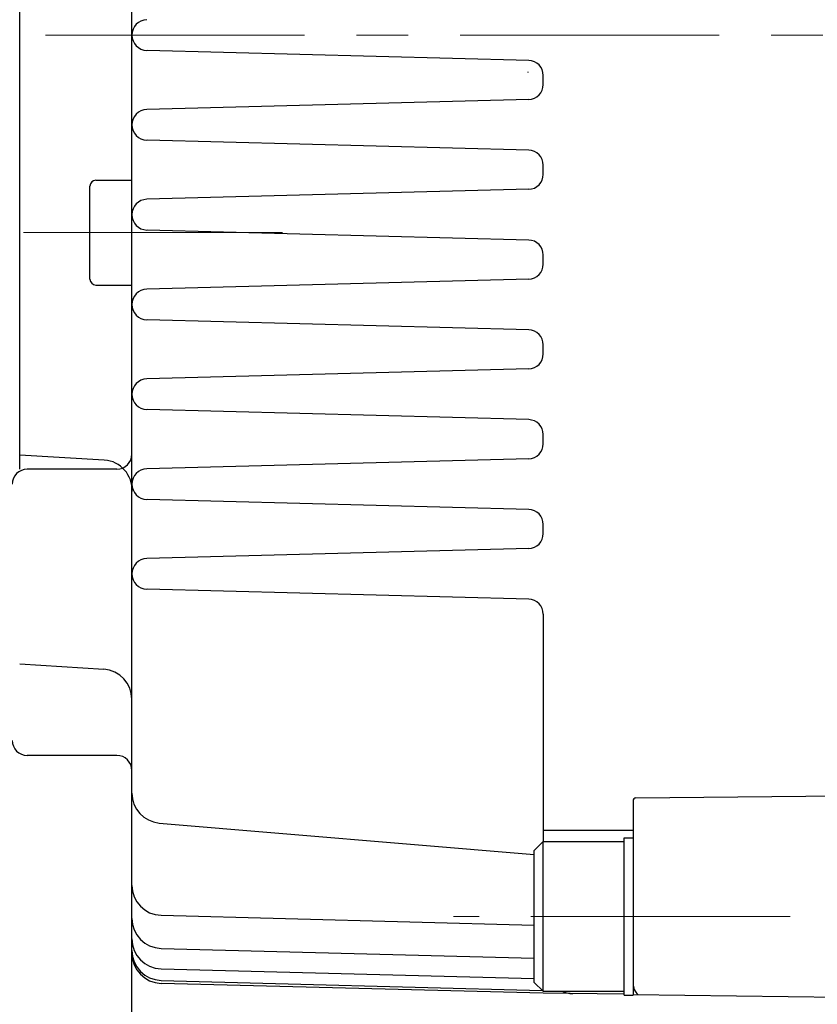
# Model space of a CAD drawing. Header units: millimetres. Extents: x 0 to 1300, y 0 to 891.
# Tile 115 of 141: x 352 to 405, y 535 to 601. Entities that reach past the tile are written whole.
import ezdxf

# ---------------------------------------------------------------- set-up
doc = ezdxf.new("R2010")
doc.units = ezdxf.units.MM
doc.header["$LTSCALE"] = 0.545669
doc.linetypes.add('CENTER', pattern=[50.8, 31.75, -6.35, 6.35, -6.35])
doc.layers.add('NoLayerName_001', color=7, linetype='Continuous')
doc.styles.get("Standard").update_dxf_attribs({"font": 'txt', "bigfont": 'extfont2'})
doc.dimstyles.get("Standard").update_dxf_attribs({"dimtxt": 2.5, "dimasz": 2.5, "dimexe": 1, "dimexo": 1, "dimtad": 1, "dimdec": 3, "dimzin": 0, "dimdsep": 46, "dimtxsty": 'Standard', "dimcen": 2.5, "dimadec": 3, "dimazin": 0, "dimtfac": 0.75, "dimtdec": 3, "dimtmove": 0, "dimatfit": 3, "dimfxl": 1, "dimarcsym": 0})

# ---------------------------------------------------------------- blocks, each defined once
blk = doc.blocks.new('_OPEN30')
at = {"color": 0, "linetype": 'ByBlock', "lineweight": -2}
for p, q in [((-1, 0.267949), (0, 0)), ((0, 0), (-1, -0.267949)), ((0, 0), (-1, 0))]:
    blk.add_line(p, q, dxfattribs=at)
blk = doc.blocks.new('*D54')
at = {"layer": 'Defpoints', "color": 0}
for p in [(327.5, 537.5), (625, 535), (327.5, 404.675)]:
    blk.add_point(p, dxfattribs=at)
at = {"layer": 'NoLayerName_001', "color": 0, "linetype": 'Continuous', "lineweight": 13}
for p, q in [((327.5, 534.5), (327.5, 401.675)), ((625, 532), (625, 401.675)), ((620.5, 404.675), (332, 404.675))]:
    blk.add_line(p, q, dxfattribs=at)
at = {"layer": 'NoLayerName_001', "color": 0, "lineweight": 13, "xscale": 4.5, "yscale": 4.5, "zscale": 4.5}
for p, rotation in [((327.5, 404.675), 180), ((625, 404.675), 360)]:
    blk.add_blockref('_OPEN30', p, dxfattribs=dict(at, rotation=rotation))
at = {"layer": 'NoLayerName_001', "color": 0, "lineweight": 13, "insert": (476.25, 413.896), "char_height": 10.5, "attachment_point": 5}
blk.add_mtext('\\W0.8000;２９８', dxfattribs=at)
blk = doc.blocks.new('JZB_0009')
at = {"layer": 'NoLayerName_001', "color": 7, "linetype": 'Continuous', "lineweight": 25}
for p, q in [((0.6, 10.25), (0, 9.65)), ((0.6, 0.25), (0.6, 10.25)), ((0.6, 10.25), (6, 10.25)), ((6, 0), (6, 10.5)), ((6, 10.5), (6.6, 10.5)), ((6.6, 10.5), (6.6, 0)), ((0, 0.85), (0, 9.65)), ((0, 0.85), (0.6, 0.25)), ((0.6, 0.25), (6, 0.25)), ((6, 0), (6.6, 0))]:
    blk.add_line(p, q, dxfattribs=at)

msp = doc.modelspace()

# ---------------------------------------------------------------- linework, layer by layer
at = {"layer": 'NoLayerName_001', "color": 7, "linetype": 'Continuous', "lineweight": 25}
for p, q in [((359.5, 538.64224066), (359.5, 661.35775934)), ((352, 570.99548932), (352, 644.57113543)), ((386.02617695, 598.30538761), (360.52651951, 598.97311964)), ((386, 597.5), (386, 597.53181898)), ((387, 596.69426971), (387, 597.30573029)), ((386.02617695, 595.69461239), (360.49965732, 595.02617695)), ((386.02617695, 592.30538761), (360.52651951, 592.97311964)), ((387, 590.69426971), (387, 591.30573029)), ((357.1, 590.30028812), (359.5, 590.30028812)), ((356.7, 583.70028812), (356.7, 589.90028812)), ((386.02617695, 589.69461239), (360.49965732, 589.02617695)), ((386.02617695, 586.30538761), (360.52651951, 586.97311964)), ((387, 584.69426971), (387, 585.30573029)), ((386.02617695, 583.69461239), (360.49965732, 583.02617695)), ((357.1, 583.30028812), (359.5, 583.30028812)), ((386.02617695, 580.30538761), (360.52651951, 580.97311964)), ((387, 578.69426971), (387, 579.30573029)), ((386.02617695, 577.69461239), (360.49965732, 577.02617695)), ((386.02617695, 574.30538761), (360.52651951, 574.97311964)), ((387, 572.69426971), (387, 573.30573029)), ((357.65870817, 571.60831826), (352, 571.94118345)), ((386.02617695, 571.69461239), (360.49965732, 571.02617695)), ((358.5, 570.99548932), (352.5, 570.99548932)), ((386.02617695, 568.30538761), (360.52651951, 568.97311964)), ((387, 566.69426971), (387, 567.30573029)), ((386.02617695, 565.69461239), (360.49965732, 565.02617695)), ((386.02617695, 562.30538761), (360.52651951, 562.97311964)), ((387, 561.30573029), (387, 546.11027408)), ((352.00000026, 558), (357.63303671, 557.62446416)), ((359.49999867, 530.57363881), (359.49999867, 555.62889384)), ((358.5, 551.87012389), (352.5, 551.87012389)), ((423, 549.28825255), (393.19553674, 549.01996818)), ((393, 548.82902057), (393, 536.63522644)), ((361.33242922, 547.35586527), (386.4, 545.24815804)), ((387, 546.86979079), (393, 546.86979079)), ((361.4476461, 541.18804794), (386.4, 540.53464756)), ((361.4476461, 538.97897686), (386.4, 538.32557648)), ((361.4476461, 537.61029296), (386.4, 536.95689258)), ((361.4476461, 536.84157433), (386.93613944, 536.17413464)), ((387, 535.98648649), (361.448637, 536.64290031)), ((392.4, 535.91351351), (387, 535.98648649)), ((393, 535.90540541), (423, 535.5))]:
    msp.add_line(p, q, dxfattribs=at)
at = {"layer": 'NoLayerName_001', "color": 4, "linetype": 'CENTER', "lineweight": 13}
for p, q in [((326, 600), (693.72395858, 600)), ((352.25, 586.80028812), (371, 586.80028812)), ((403.5, 541.11027408), (381, 541.11027408))]:
    msp.add_line(p, q, dxfattribs=at)
at = {"layer": 'NoLayerName_001', "color": 7, "linetype": 'Continuous', "lineweight": 25}
for centre, radius, start, end in [((360.52652871, 600), 1.02652871, 91.5, 268.5), ((386, 597.30573029), 1, 0, 88.5), ((386, 596.69426971), 1, 271.5, 0), ((360.52652871, 594), 1.02652871, 91.5, 268.5), ((386, 591.30573029), 1, 0, 88.5), ((357.1, 589.90028812), 0.4, 90, 180), ((386, 590.69426971), 1, 271.5, 0), ((360.52652871, 588), 1.02652871, 91.5, 268.5), ((386, 585.30573029), 1, 0, 88.5), ((386, 584.69426971), 1, 271.5, 0), ((357.1, 583.70028812), 0.4, 180, 270), ((360.52652871, 582), 1.02652871, 91.5, 268.5), ((386, 579.30573029), 1, 0, 88.5), ((386, 578.69426971), 1, 271.5, 0), ((360.52652871, 576), 1.02652871, 91.5, 268.5), ((386, 573.30573029), 1, 0, 88.5), ((386, 572.69426971), 1, 271.5, 0), ((358.5, 571.99548932), 1, 270, 0), ((357.51204528, 569.61370301), 2, 356.7813179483, 85.7946429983), ((360.52652871, 570), 1.02652871, 91.5, 268.5), ((352.5, 569.99548932), 1, 90, 180), ((386, 567.30573029), 1, 0, 88.5), ((386, 566.69426971), 1, 271.5, 0), ((360.52652871, 564), 1.02652871, 91.5, 268.5), ((386, 561.30573029), 1, 0, 88.5), ((357.49999867, 555.62889384), 2, 0, 86.185924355), ((352.5, 552.87012389), 1, 180, 270), ((358.5, 550.87012389), 1, 0, 90), ((361.5, 549.34883292), 2, 180, 265.1938163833), ((393.2, 548.82902057), 0.2, 91.3019526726, 180), ((361.5, 543.18736259), 2, 180, 268.5), ((361.5, 540.97829151), 2, 180, 268.5), ((361.5, 539.60960761), 2, 180, 268.5), ((361.5, 538.84088898), 2, 180, 268.5), ((361.5, 538.64224066), 2, 180, 268.5283966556), ((394, 536.63522644), 1, 180, 228.4068352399), ((389, 537.95964207), 2, 247.6207517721, 269.2257798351)]:
    msp.add_arc(centre, radius, start, end, dxfattribs=at)

# ---------------------------------------------------------------- block references
at = {"layer": 'NoLayerName_001'}
msp.add_blockref('JZB_0009', (386.3999939, 535.86029053), dxfattribs=at)

# ---------------------------------------------------------------- dimensions: what is measured, and where the dimension line sits
at = {"layer": 'NoLayerName_001', "color": 3, "linetype": 'Continuous', "lineweight": 13}
dim = msp.add_linear_dim(base=(327.5, 404.67462069), p1=(625, 535), p2=(327.5, 537.5), angle=180, text='\\W0.8000;２９８', dimstyle='Standard', override={"dimtxt": 10.5, "dimasz": 4.5, "dimexe": 3, "dimexo": 3, "dimgap": 3, "dimzin": 8, "dimblk": 'OPEN30', "dimclrd": 0, "dimclre": 0, "dimclrt": 0, "dimtp": 0, "dimtm": 0, "dimlwd": 13, "dimlwe": 13}, dxfattribs=at)
dim.commit()
dim.dimension.update_dxf_attribs({"geometry": '*D54', "text_midpoint": (476.25, 404.67462069), "dimtype": 160})

doc.saveas('drawing.dxf')
